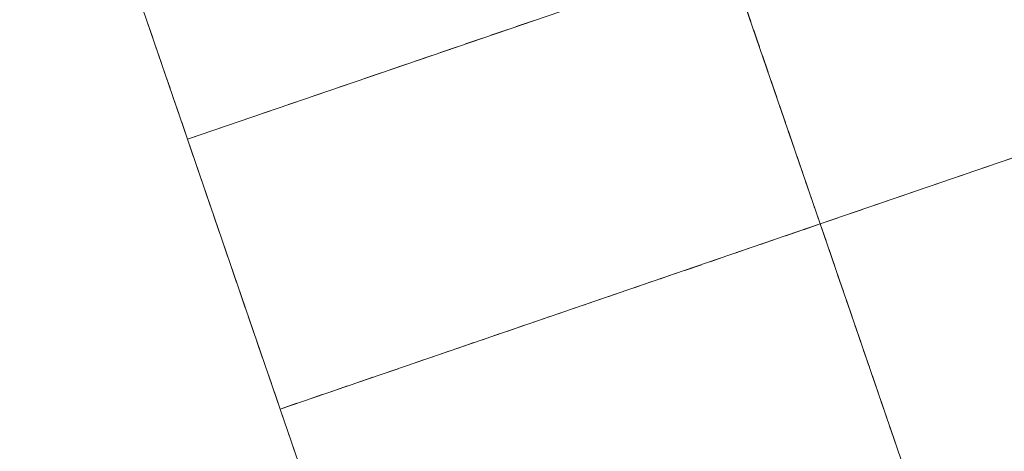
# Model space of a CAD drawing. Header units: metres. Extents: x 231584 to 239351, y 577231 to 577839.
# Tile 38 of 70: x 232116.21 to 232124.82, y 577553.9 to 577557.67. Entities that reach past the tile are written whole.
import ezdxf

# ---------------------------------------------------------------- set-up
doc = ezdxf.new("R2010")
doc.units = ezdxf.units.M
doc.header["$MEASUREMENT"] = 0
doc.layers.add('PDF_90 Terrein perceel', color=8, linetype='Continuous', lineweight=0)

msp = doc.modelspace()

# ---------------------------------------------------------------- linework, layer by layer
at = {"layer": 'PDF_90 Terrein perceel', "lineweight": 13}
for p, q in [((232122.5489, 577557.8043), (232122.5994, 577557.657)), ((232122.6004, 577557.6542), (232122.5499, 577557.8014)), ((232117.3238, 577557.6615), (232117.3743, 577557.5143)), ((232120.5508, 577557.613), (232120.698, 577557.6635)), ((232120.3295, 577557.5371), (232120.4767, 577557.5876)), ((232122.6248, 577557.5829), (232122.6753, 577557.4357)), ((232122.6761, 577557.4334), (232122.6256, 577557.5806)), ((232117.3996, 577557.4407), (232117.4501, 577557.2935)), ((232119.8878, 577557.3855), (232120.035, 577557.436)), ((232120.1086, 577557.4613), (232120.2559, 577557.5118)), ((232119.667, 577557.3098), (232119.8142, 577557.3603)), ((232122.7006, 577557.3621), (232122.7511, 577557.2149)), ((232122.7519, 577557.2125), (232122.7014, 577557.3598)), ((232119.4456, 577557.2339), (232119.5929, 577557.2844)), ((232117.4753, 577557.2198), (232117.5258, 577557.0726)), ((232119.2248, 577557.1581), (232119.372, 577557.2086)), ((232119.004, 577557.0823), (232119.1512, 577557.1329)), ((232122.7763, 577557.1413), (232122.8268, 577556.994)), ((232122.8278, 577556.9912), (232122.7773, 577557.1384)), ((232118.7831, 577557.0066), (232118.9304, 577557.0571)), ((232117.5511, 577556.999), (232117.6016, 577556.8518)), ((232118.5618, 577556.9307), (232118.709, 577556.9812)), ((232122.8521, 577556.9204), (232122.9026, 577556.7732)), ((232122.9036, 577556.7704), (232122.8531, 577556.9176)), ((232118.12, 577556.7796), (232118.2672, 577556.8301)), ((232118.3408, 577556.8554), (232118.488, 577556.9059)), ((232117.8991, 577556.7039), (232118.0464, 577556.7544)), ((232122.928, 577556.6991), (232122.9785, 577556.5519)), ((232122.9793, 577556.5495), (232122.9288, 577556.6968)), ((232117.7541, 577556.4073), (232117.8046, 577556.26)), ((232123.0038, 577556.4783), (232123.0543, 577556.3311)), ((232123.0551, 577556.3287), (232123.0046, 577556.4759)), ((232124.7531, 577556.417), (232124.9005, 577556.4671)), ((232124.3114, 577556.2655), (232124.4586, 577556.316)), ((232124.5323, 577556.3413), (232124.6795, 577556.3918)), ((232123.0795, 577556.2575), (232123.13, 577556.1102)), ((232123.131, 577556.1074), (232123.0805, 577556.2546)), ((232124.0901, 577556.1896), (232124.2373, 577556.2401)), ((232117.83, 577556.186), (232117.8805, 577556.0387)), ((232123.8693, 577556.1138), (232124.0165, 577556.1643)), ((232123.6484, 577556.0381), (232123.7957, 577556.0886)), ((232123.4276, 577555.9623), (232123.5748, 577556.0128)), ((232117.9057, 577555.9651), (232117.9563, 577555.8179)), ((232122.9066, 577555.7836), (232123.0539, 577555.8341)), ((232117.9815, 577555.7443), (232118.032, 577555.5971)), ((232122.6858, 577555.7078), (232122.833, 577555.7584)), ((232122.465, 577555.6321), (232122.6122, 577555.6826)), ((232123.2825, 577555.6657), (232123.333, 577555.5185)), ((232123.334, 577555.5157), (232123.2835, 577555.6629)), ((232122.2441, 577555.5563), (232122.3914, 577555.6068)), ((232118.0573, 577555.5235), (232118.1078, 577555.3762)), ((232121.8018, 577555.4051), (232121.9491, 577555.4556)), ((232122.0227, 577555.4809), (232122.1701, 577555.5309)), ((232121.581, 577555.3294), (232121.7282, 577555.3799)), ((232123.3583, 577555.4449), (232123.4088, 577555.2977)), ((232123.4098, 577555.2948), (232123.3592, 577555.4421)), ((232118.1332, 577555.3021), (232118.1837, 577555.1549)), ((232121.3602, 577555.2536), (232121.5074, 577555.3041)), ((232121.1388, 577555.1777), (232121.2861, 577555.2282)), ((232123.4342, 577555.2236), (232123.4847, 577555.0764)), ((232123.4855, 577555.074), (232123.435, 577555.2212)), ((232120.918, 577555.1019), (232121.0652, 577555.1524)), ((232118.2089, 577555.0813), (232118.2594, 577554.9341)), ((232120.6972, 577555.0262), (232120.8444, 577555.0767)), ((232120.4763, 577554.9504), (232120.6236, 577555.0009)), ((232123.51, 577555.0027), (232123.5605, 577554.8555)), ((232123.5613, 577554.8532), (232123.5108, 577555.0004)), ((232118.2847, 577554.8605), (232118.3352, 577554.7132)), ((232120.255, 577554.8745), (232120.4023, 577554.925)), ((232119.8134, 577554.723), (232119.9606, 577554.7735)), ((232120.0342, 577554.7987), (232120.1814, 577554.8492)), ((232123.5857, 577554.7819), (232123.6362, 577554.6347)), ((232123.6372, 577554.6318), (232123.5867, 577554.7791)), ((232119.5925, 577554.6472), (232119.7397, 577554.6977)), ((232118.3605, 577554.6396), (232118.411, 577554.4924)), ((232119.3712, 577554.5713), (232119.5184, 577554.6218)), ((232119.1502, 577554.496), (232119.2974, 577554.5465)), ((232123.6615, 577554.5611), (232123.712, 577554.4138)), ((232123.7129, 577554.411), (232123.6624, 577554.5582)), ((232118.9294, 577554.4203), (232119.0766, 577554.4708)), ((232118.7085, 577554.3445), (232118.8558, 577554.395)), ((232123.7374, 577554.3398), (232123.7879, 577554.1925)), ((232123.7887, 577554.1902), (232123.7382, 577554.3374)), ((232123.8131, 577554.1189), (232123.8637, 577553.9717)), ((232123.8645, 577553.9693), (232123.814, 577554.1166)), ((232118.5635, 577554.0479), (232118.614, 577553.9007))]:
    msp.add_line(p, q, dxfattribs=at)
at = {"layer": 'PDF_90 Terrein perceel', "lineweight": 13, "flags": 128}
for points in [[(232126.1598, 577562.1726), (232126.3071, 577562.2231), (232127.1164, 577559.8638), (232122.3974, 577558.2459), (232123.2068, 577555.8866), (232122.3974, 577558.2459), (232127.1164, 577559.8638)], [(232117.6783, 577556.6281), (232116.8689, 577558.9875), (232121.588, 577560.6053), (232116.8689, 577558.9875), (232116.0595, 577561.3468), (232116.8689, 577558.9875), (232121.588, 577560.6053), (232122.3974, 577558.2459), (232123.2068, 577555.8866), (232123.2573, 577555.7393)], [(232127.7786, 577557.4539), (232127.9258, 577557.5044), (232128.7352, 577555.145), (232124.0161, 577553.5272), (232128.7352, 577555.145), (232127.9258, 577557.5044), (232123.2068, 577555.8866), (232127.9258, 577557.5044), (232127.1164, 577559.8638)], [(232126.9692, 577559.8132), (232127.1164, 577559.8638), (232127.9258, 577557.5044), (232123.2068, 577555.8866), (232124.0161, 577553.5272), (232123.2068, 577555.8866), (232127.9258, 577557.5044)], [(232116.8689, 577558.9875), (232117.6783, 577556.6281), (232122.3974, 577558.2459), (232117.6783, 577556.6281), (232122.3974, 577558.2459), (232123.2068, 577555.8866), (232124.0161, 577553.5272), (232123.9656, 577553.6744)], [(232122.2502, 577558.1954), (232122.3974, 577558.2459), (232117.6783, 577556.6281), (232117.8255, 577556.6786)], [(232117.627, 577556.7777), (232117.6278, 577556.7753), (232117.6783, 577556.6281), (232117.7288, 577556.4809)], [(232124.1634, 577553.5777), (232124.0161, 577553.5272), (232119.2971, 577551.9094), (232118.4877, 577554.2687), (232117.6783, 577556.6281), (232118.4877, 577554.2687), (232123.2068, 577555.8866), (232118.4877, 577554.2687)], [(232123.2582, 577555.7365), (232123.2573, 577555.7393), (232123.2068, 577555.8866), (232123.1563, 577556.0338), (232123.1553, 577556.0366)], [(232123.1563, 577556.0338), (232123.2068, 577555.8866), (232123.354, 577555.9371)], [(232123.0595, 577555.8361), (232123.2068, 577555.8866), (232118.4877, 577554.2687), (232118.6349, 577554.3192)], [(232118.4364, 577554.4183), (232118.4372, 577554.416), (232118.4877, 577554.2687), (232118.5382, 577554.1215)]]:
    msp.add_lwpolyline(points, dxfattribs=at)
msp.add_lwpolyline([(232123.2068, 577555.8866), (232118.4877, 577554.2687), (232119.2971, 577551.9094), (232124.0161, 577553.5272)], close=True, dxfattribs=at)
at = {"layer": 'PDF_90 Terrein perceel', "lineweight": 13}
msp.add_point((232123.2068, 577555.8866), dxfattribs=at)

doc.saveas('drawing.dxf')
